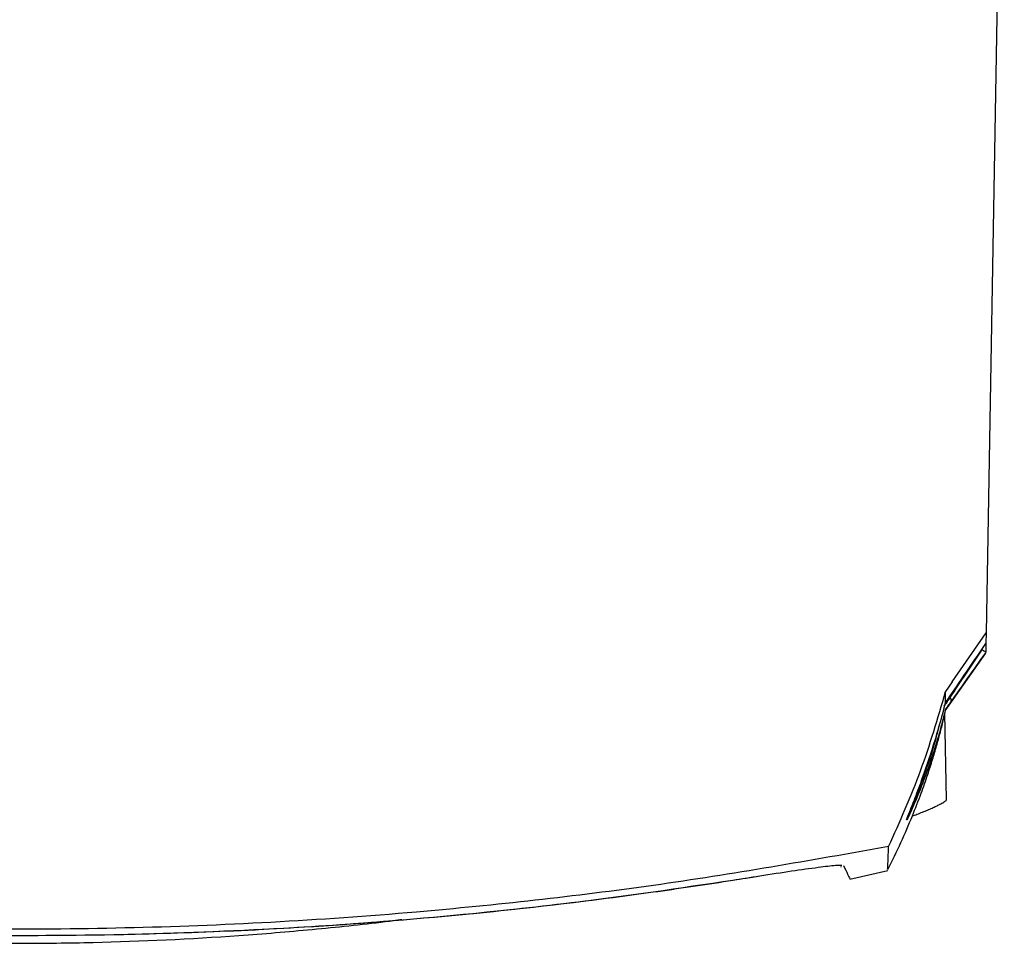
# Model space of a CAD drawing. Header units: millimetres. Extents: x -0.201 to 0.721, y -0.195 to 0.483.
# Tile 85 of 188: x 0.108 to 0.178, y 0.336 to 0.402. Entities that reach past the tile are written whole.
import ezdxf

# ---------------------------------------------------------------- set-up
doc = ezdxf.new("R2010")
doc.units = ezdxf.units.MM

msp = doc.modelspace()

# ---------------------------------------------------------------- linework, layer by layer
at = {"color": 7, "linetype": 'Continuous', "lineweight": 25}
for p, q in [((0.178189, 0.432632), (0.17689, 0.358252)), ((0.174465, 0.354749), (0.17689, 0.358252)), ((0.17689, 0.358252), (0.176876, 0.357485)), ((0.176876, 0.357485), (0.176865, 0.356873)), ((0.173972, 0.352669), (0.176864, 0.356798)), ((0.174465, 0.354749), (0.17399, 0.354063)), ((0.173987, 0.353254), (0.17399, 0.354063)), ((0.173991, 0.352803), (0.173994, 0.352817)), ((0.174002, 0.352778), (0.173991, 0.352803)), ((0.174056, 0.346344), (0.173948, 0.352493)), ((0.16488, 0.341499), (0.165087, 0.341526)), ((0.166484, 0.341551), (0.166516, 0.34152)), ((0.160172, 0.340797), (0.160697, 0.340881)), ((0.160194, 0.3408), (0.160697, 0.340881)), ((0.167146, 0.340654), (0.169851, 0.341274))]:
    msp.add_line(p, q, dxfattribs=at)
msp.add_arc((0.174133, 0.353438), 0.000261, 339.9701, 46.3273, dxfattribs=at)
for points, knots in [([(0.173987, 0.353254), (0.174425, 0.3539), (0.175345, 0.355256), (0.17635, 0.35672), (0.176876, 0.357485)], [0, 0, 0, 0, 0.476723, 1, 1, 1, 1]), ([(0.174313, 0.353626), (0.174687, 0.354181), (0.175425, 0.355279), (0.176206, 0.356446), (0.176593, 0.357024)], [0, 0, 0, 0, 0.505353, 1, 1, 1, 1]), ([(0.176865, 0.356873), (0.17686, 0.356883), (0.176849, 0.356902), (0.176765, 0.35695), (0.176671, 0.356992), (0.176609, 0.357017), (0.176594, 0.357023), (0.176593, 0.357024)], [0, 0, 0, 0, 0.299276, 0.598085, 0.908828, 0.989908, 1, 1, 1, 1]), ([(0.176865, 0.35687), (0.176865, 0.35687), (0.176847, 0.356844), (0.176409, 0.356222), (0.175558, 0.355014), (0.174771, 0.353903), (0.174378, 0.353348)], [0, 0, 0, 0, 0.000013, 0.02115, 0.511247, 1, 1, 1, 1]), ([(0.169916, 0.342971), (0.17072, 0.344764), (0.172334, 0.348367), (0.173436, 0.352159), (0.17399, 0.354063)], [0, 0, 0, 0, 0.497856, 1, 1, 1, 1]), ([(0.173894, 0.353004), (0.173961, 0.353104), (0.174099, 0.353309), (0.174241, 0.353518), (0.174313, 0.353626)], [0, 0, 0, 0, 0.485564, 1, 1, 1, 1]), ([(0.169863, 0.341328), (0.170183, 0.341975), (0.170814, 0.343255), (0.171593, 0.345082), (0.172222, 0.346707), (0.172695, 0.348059), (0.173052, 0.349168), (0.17334, 0.350136), (0.173596, 0.351064), (0.173823, 0.351946), (0.173953, 0.352508), (0.174014, 0.352772)], [0, 0, 0, 0, 0.165026, 0.326218, 0.465425, 0.582757, 0.678738, 0.768503, 0.848028, 0.928474, 1, 1, 1, 1]), ([(0.171215, 0.344888), (0.171211, 0.344883), (0.171189, 0.344864), (0.171337, 0.345246), (0.171707, 0.346177), (0.172213, 0.347503), (0.172771, 0.349092), (0.173316, 0.350801), (0.173713, 0.352196), (0.17393, 0.353028), (0.173989, 0.35326), (0.173991, 0.353265)], [0, 0, 0, 0, 0.039825, 0.171942, 0.303321, 0.459875, 0.622925, 0.780116, 0.938914, 0.998621, 1, 1, 1, 1]), ([(0.173994, 0.352817), (0.173993, 0.352813), (0.17381, 0.352056), (0.173405, 0.350558), (0.172805, 0.348722), (0.172272, 0.347288), (0.171813, 0.346155), (0.17139, 0.345207), (0.171273, 0.344987), (0.171221, 0.344889)], [0, 0, 0, 0, 0.0011817, 0.2171503, 0.4366408, 0.5660529, 0.698225, 0.8656474, 1, 1, 1, 1]), ([(0.174378, 0.353348), (0.174302, 0.35324), (0.174172, 0.353057), (0.174044, 0.352877), (0.173991, 0.352803)], [0, 0, 0, 0, 0.58765, 1, 1, 1, 1]), ([(0.171253, 0.345081), (0.171253, 0.345075), (0.171255, 0.345062), (0.171323, 0.345196), (0.171445, 0.345461), (0.171628, 0.345881), (0.1719, 0.346541), (0.172253, 0.347453), (0.172753, 0.348874), (0.173208, 0.350284), (0.17347, 0.351337), (0.173546, 0.351642)], [0, 0, 0, 0, 0.054701, 0.125055, 0.197905, 0.286557, 0.377839, 0.517686, 0.661145, 0.90165, 1, 1, 1, 1]), ([(0.171612, 0.345159), (0.171723, 0.3452), (0.171983, 0.345298), (0.172349, 0.345442), (0.172713, 0.345592), (0.173037, 0.345732), (0.173325, 0.345864), (0.173554, 0.345978), (0.173784, 0.346102), (0.17394, 0.346202), (0.174027, 0.346282), (0.174057, 0.346323), (0.174052, 0.346339), (0.174051, 0.346344)], [0, 0, 0, 0, 0.074911, 0.175761, 0.271852, 0.368649, 0.467729, 0.567626, 0.64655, 0.805614, 0.886509, 0.971073, 1, 1, 1, 1]), ([(0.169917, 0.342971), (0.164324, 0.341983), (0.155933, 0.340502), (0.144649, 0.339106), (0.135528, 0.338195), (0.125748, 0.337506), (0.115306, 0.337101), (0.104839, 0.337028), (0.09378, 0.337304), (0.082145, 0.337994), (0.069945, 0.339182), (0.057763, 0.340792), (0.049691, 0.342246), (0.045652, 0.342973)], [0, 0, 0, 0, 0.136276, 0.204494, 0.272814, 0.35624, 0.439751, 0.52352, 0.607376, 0.705189, 0.803139, 0.901501, 1, 1, 1, 1]), ([(0.169837, 0.341341), (0.169838, 0.341333), (0.169843, 0.341314), (0.169872, 0.341847), (0.169901, 0.342596), (0.169916, 0.342971)], [0, 0, 0, 0, 0.238478, 0.619163, 1, 1, 1, 1]), ([(0.160697, 0.340881), (0.161489, 0.341005), (0.163069, 0.341254), (0.164277, 0.341418), (0.16488, 0.341499)], [0, 0, 0, 0, 0.500639, 1, 1, 1, 1]), ([(0.160697, 0.340881), (0.161489, 0.341005), (0.163069, 0.341254), (0.164277, 0.341418), (0.16488, 0.341499)], [0, 0, 0, 0, 0.500639, 1, 1, 1, 1]), ([(0.16488, 0.341499), (0.165123, 0.34153), (0.165607, 0.34159), (0.166133, 0.341641), (0.166494, 0.341667), (0.166557, 0.341652), (0.16658, 0.341647)], [0, 0, 0, 0, 0.275762, 0.549695, 0.831407, 1, 1, 1, 1]), ([(0.16488, 0.341499), (0.165123, 0.34153), (0.165607, 0.34159), (0.166133, 0.341641), (0.166494, 0.341667), (0.166557, 0.341652), (0.16658, 0.341647)], [0, 0, 0, 0, 0.275762, 0.549695, 0.831407, 1, 1, 1, 1]), ([(0.166694, 0.341631), (0.166799, 0.341407), (0.167008, 0.340958), (0.167146, 0.340662), (0.167143, 0.340668), (0.167142, 0.34067)], [0, 0, 0, 0, 0.383704, 0.767515, 1, 1, 1, 1]), ([(0.114515, 0.33668), (0.117211, 0.336754), (0.122604, 0.336901), (0.132, 0.337449), (0.141379, 0.338267), (0.149845, 0.339273), (0.155207, 0.340024), (0.15853, 0.340532), (0.16006, 0.340778), (0.160697, 0.340881)], [0, 0, 0, 0, 0.174235, 0.348586, 0.608101, 0.78258, 0.899694, 0.958249, 1, 1, 1, 1]), ([(0.114515, 0.33668), (0.118328, 0.336795), (0.125958, 0.337025), (0.137393, 0.33788), (0.148821, 0.339079), (0.156401, 0.340226), (0.160194, 0.3408)], [0, 0, 0, 0, 0.249166, 0.498661, 0.74916, 1, 1, 1, 1]), ([(0.071195, 0.338642), (0.071758, 0.33858), (0.073138, 0.338428), (0.07559, 0.338177), (0.078578, 0.337897), (0.082029, 0.337608), (0.084774, 0.337408), (0.086798, 0.337277), (0.087931, 0.337207), (0.089102, 0.337138), (0.090311, 0.337072), (0.091557, 0.337009), (0.095925, 0.336803), (0.103582, 0.336563), (0.110813, 0.336641), (0.114515, 0.33668)], [0, 0, 0, 0, 0.039179, 0.096005, 0.170489, 0.246718, 0.335452, 0.360762, 0.386931, 0.413959, 0.441847, 0.470593, 0.500198, 0.744142, 1, 1, 1, 1]), ([(0.071195, 0.338642), (0.074807, 0.338274), (0.082022, 0.337538), (0.09287, 0.336897), (0.103702, 0.336562), (0.110914, 0.336641), (0.114515, 0.33668)], [0, 0, 0, 0, 0.251109, 0.501475, 0.751102, 1, 1, 1, 1]), ([(0.081466, 0.337661), (0.081983, 0.337592), (0.08512, 0.337174), (0.091088, 0.336663), (0.09936, 0.336167), (0.106734, 0.336031), (0.114779, 0.336127), (0.121754, 0.336455), (0.128707, 0.337043), (0.132592, 0.337437), (0.134719, 0.33772), (0.135116, 0.337772)], [0, 0, 0, 0, 0.029254, 0.17779, 0.334171, 0.491042, 0.587784, 0.781648, 0.879496, 0.97746, 1, 1, 1, 1])]:
    msp.add_open_spline(points, degree=3, knots=knots, dxfattribs=at)

doc.saveas('drawing.dxf')
